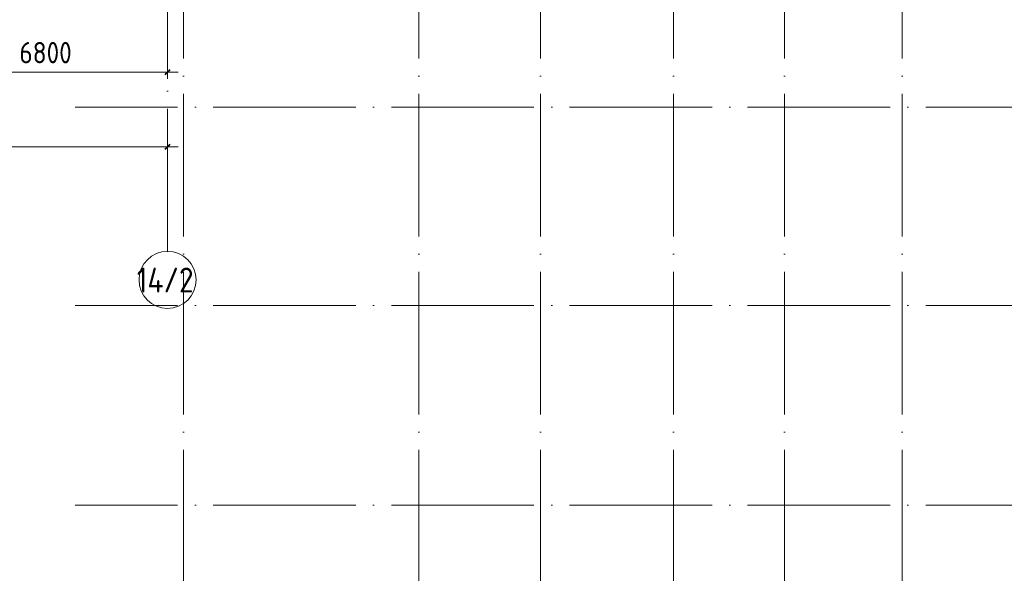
# Model space of a CAD drawing. Header units: millimetres. Extents: x -30540 to 150652, y -11730 to 123410.
# Tile 85 of 113: x 60735 to 88373, y 58781 to 74333. Entities that reach past the tile are written whole.
import ezdxf

# ---------------------------------------------------------------- set-up
doc = ezdxf.new("R2010")
doc.units = ezdxf.units.MM
doc.linetypes.add('ADSK_Линия сетки', pattern=[5000, 4000, -500, 0, -500])
for name, color, linetype, lineweight in [('A-____-____-DIMS', 7, 'Continuous', 9), ('A-____-____-DIMS-200', 7, 'Continuous', 9), ('S-GRID-____-IDEN', 7, 'Continuous', 9), ('S-GRID-____-OTLN', 7, 'Continuous', 9)]:
    doc.layers.add(name, color=color, linetype=linetype, lineweight=lineweight)
doc.styles.add('GOST Common_1', font='GOST_Common.ttf', dxfattribs={"width": 0.9, "height": 700})
doc.styles.add('GOST Common_3', font='GOST_Common.ttf', dxfattribs={"width": 0.9, "height": 600})
doc.dimstyles.new('ADSK_Основной_3_мм_2', dxfattribs={"dimscale": 304.8, "dimtxt": 603.428998, "dimasz": 0.492126, "dimexe": 0.984252, "dimexo": 0.984252, "dimgap": 0.19685, "dimtad": 1, "dimdec": 0, "dimdsep": 46, "dimtxsty": 'GOST Common_3', "dimblk1": 'OBLIQUE', "dimblk2": 'OBLIQUE', "dimsah": 1, "dimcen": 0.09, "dimdle": 0.984252, "dimazin": 2, "dimtfac": 1, "dimtdec": 4, "dimtix": 1, "dimtmove": 0, "dimatfit": 3, "dimfxl": 1, "dimtvp": 1, "dimtolj": 1, "dimtzin": 0, "dimarcsym": 2})

# ---------------------------------------------------------------- blocks, each defined once
blk = doc.blocks.new('Ось сетки - Круг_Ø8 мм-6577-Кровля ЭЛ')
at = {"layer": 'S-GRID-____-IDEN', "color": 253, "true_color": 0xaaaaaa}
for start, end in [(360, 180), (180, 360)]:
    blk.add_arc((0, 0), 4, start, end, dxfattribs=at)
blk = doc.blocks.new('DIMBLOCK65-Кровля ЭЛ')
at = {"layer": 'A-____-____-DIMS-200', "color": 8, "true_color": 0x808080}
for p, q in [((58085, 72669), (58085, 73163)), ((64885, 72669), (64885, 73163)), ((58085, 72863), (65185, 72863)), ((58085, 72863), (58085, 72669)), ((64885, 72863), (64885, 72669))]:
    blk.add_line(p, q, dxfattribs=at)
at = {"layer": 'A-____-____-DIMS-200', "color": 8, "lineweight": 40, "true_color": 0x808080}
for p, q in [((58085, 72863), (58010, 72788)), ((58085, 72863), (58160, 72938)), ((64885, 72863), (64810, 72788)), ((64885, 72863), (64960, 72938))]:
    blk.add_line(p, q, dxfattribs=at)
at = {"layer": 'A-____-____-DIMS-200', "color": 0, "insert": (60728, 73707), "char_height": 600, "width": 1816.42, "attachment_point": 1, "line_spacing_factor": 1.022761, "style": 'GOST Common_3'}
blk.add_mtext('6800', dxfattribs=at)
blk = doc.blocks.new('_Oblique')
at = {"color": 0, "linetype": 'ByBlock', "lineweight": -2}
blk.add_line((-0.5, -0.5), (0.5, 0.5), dxfattribs=at)
blk = doc.blocks.new('DIMBLOCK66-Кровля ЭЛ')
at = {"layer": 'A-____-____-DIMS-200', "color": 8, "true_color": 0x808080}
for p, q in [((12335, 70568), (12335, 71062)), ((64885, 70568), (64885, 71062)), ((12035, 70762), (65185, 70762)), ((12335, 70762), (12335, 70568)), ((64885, 70762), (64885, 70568))]:
    blk.add_line(p, q, dxfattribs=at)
at = {"layer": 'A-____-____-DIMS-200', "color": 8, "lineweight": 40, "true_color": 0x808080}
for p, q in [((12335, 70762), (12260, 70687)), ((12335, 70762), (12410, 70837)), ((64885, 70762), (64810, 70687)), ((64885, 70762), (64960, 70837))]:
    blk.add_line(p, q, dxfattribs=at)
at = {"layer": 'A-____-____-DIMS-200', "color": 0, "insert": (37664, 71606), "char_height": 600, "width": 2270.53, "attachment_point": 1, "line_spacing_factor": 1.022761, "style": 'GOST Common_3'}
blk.add_mtext('52550', dxfattribs=at)

msp = doc.modelspace()

# ---------------------------------------------------------------- linework, layer by layer
at = {"layer": 'S-GRID-____-OTLN', "color": 253, "linetype": 'ADSK_Линия сетки', "true_color": 0xaaaaaa}
for p, q in [((64885.3, 67824.7), (64885.3, 122287.9)), ((65335.3, 53245.6), (65335.3, 100101.1)), ((71935.3, 53245.6), (71935.3, 100101.1)), ((75355.3, 53245.6), (75355.3, 100101.1)), ((79085.3, 53245.6), (79085.3, 100101.1)), ((82205.3, 53245.6), (82205.3, 100101.1)), ((85505.3, 53245.6), (85505.3, 100101.1)), ((135169, 71875), (62296.8, 71875)), ((135169, 66300), (62296.8, 66300)), ((135169, 60700), (62296.8, 60700))]:
    msp.add_line(p, q, dxfattribs=at)

# ---------------------------------------------------------------- block references
at = {"layer": 'S-GRID-____-IDEN', "color": 253, "true_color": 0xaaaaaa, "xscale": 199.9999999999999, "yscale": 199.9999999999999, "zscale": 199.9999999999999}
msp.add_blockref('Ось сетки - Круг_Ø8 мм-6577-Кровля ЭЛ', (64885.3, 67024.7), dxfattribs=at)

# ---------------------------------------------------------------- texts
at = {"layer": 'S-GRID-____-IDEN', "color": 253, "true_color": 0xaaaaaa, "insert": (64020.5, 67369.8), "char_height": 700, "width": 2092.404, "attachment_point": 1, "style": 'GOST Common_1'}
msp.add_mtext('14/2', dxfattribs=at)

# ---------------------------------------------------------------- dimensions: what is measured, and where the dimension line sits
at = {"layer": 'A-____-____-DIMS', "color": 8, "true_color": 0x808080}
for base, p1, p2, override, picture, middle in [((64885.3, 72862.6), (58085.3, 72968.7), (64885.3, 72968.7), {"dimpost": '<>', "dimfxl": 6800}, 'DIMBLOCK65-Кровля ЭЛ', (61485.3, 73222.6)), ((64885.3, 70762.2), (12335.3, 70868.3), (64885.3, 70868.3), {"dimpost": '<>', "dimfxl": 52550}, 'DIMBLOCK66-Кровля ЭЛ', (38610.3, 71122.2))]:
    dim = msp.add_linear_dim(base=base, p1=p1, p2=p2, dimstyle='ADSK_Основной_3_мм_2', override=override, dxfattribs=at)
    dim.commit()
    dim.dimension.update_dxf_attribs({"geometry": picture, "text_midpoint": middle})

doc.saveas('drawing.dxf')
